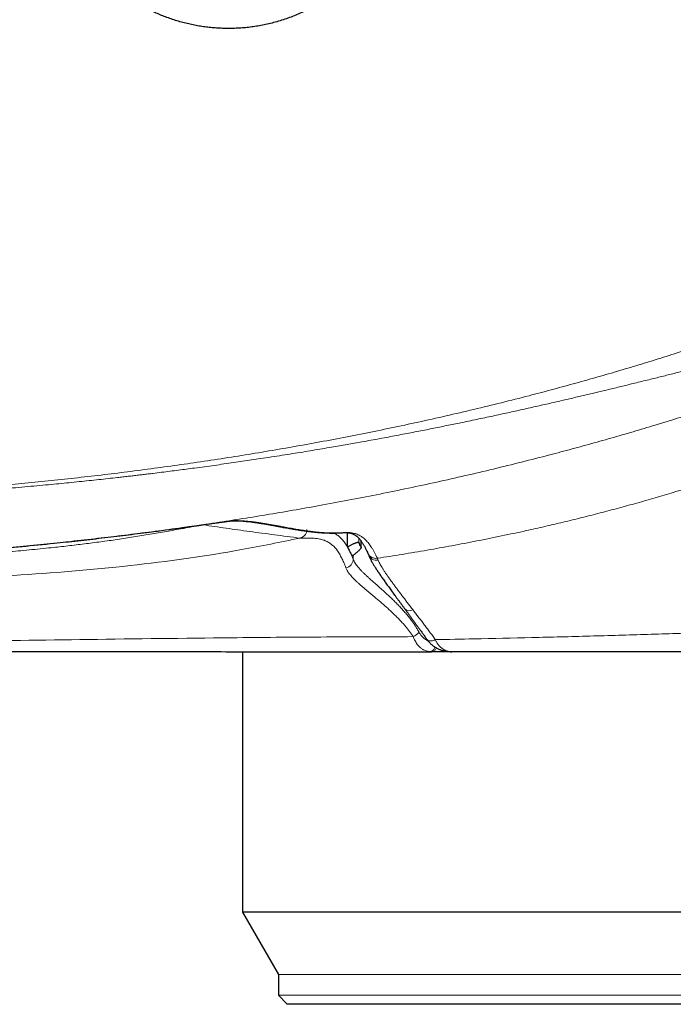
# Model space of a CAD drawing. Header units: millimetres. Extents: x 8 to 656, y 12 to 357.
# Tile 49 of 53: x 573 to 595, y 273 to 306. Entities that reach past the tile are written whole.
import ezdxf

# ---------------------------------------------------------------- set-up
doc = ezdxf.new("R2010")
doc.units = ezdxf.units.MM

msp = doc.modelspace()

# ---------------------------------------------------------------- linework, layer by layer
at = {"color": 7, "linetype": 'Continuous', "lineweight": 30}
for p, q in [((584.259, 288.473), (584.259, 288.956)), ((584.725, 288.468), (584.726, 288.459)), ((584.727, 288.459), (584.727, 288.668)), ((586.198, 286.386), (586.197, 286.387)), ((580.709, 284.931), (580.707, 276.122)), ((587.044, 284.93), (587.105, 284.93)), ((587.792, 284.93), (587.105, 284.93)), ((580.707, 276.122), (581.926, 274.009)), ((607.147, 276.117), (580.707, 276.122)), ((581.926, 274.009), (581.926, 273.309)), ((605.926, 274.004), (581.926, 274.009)), ((581.926, 273.309), (582.226, 273.009)), ((605.926, 273.304), (581.926, 273.309)), ((605.626, 273.004), (582.226, 273.009))]:
    msp.add_line(p, q, dxfattribs=at)
at = {"color": 252, "linetype": 'Continuous', "lineweight": 0}
for p, q in [((584.646, 288.625), (584.646, 288.767)), ((584.725, 288.67), (584.725, 288.468)), ((584.457, 288.193), (584.457, 288.057)), ((586.481, 286.345), (586.481, 286.345)), ((587.044, 284.93), (587.052, 284.932))]:
    msp.add_line(p, q, dxfattribs=at)
at = {"color": 252, "linetype": 'Continuous', "lineweight": 0, "flags": 128}
for points in [[(579.377, 289.219), (579.406, 289.227), (579.407, 289.227)], [(580.358, 289.361), (580.371, 289.361), (580.399, 289.364)], [(583.735, 288.947), (583.706, 288.944), (583.681, 288.944)], [(587.236, 285.338), (587.212, 285.326), (587.187, 285.316), (587.163, 285.308), (587.139, 285.302), (587.115, 285.297), (587.092, 285.294), (587.07, 285.293), (587.05, 285.294), (587.03, 285.297), (587.012, 285.302), (586.995, 285.308), (586.981, 285.317), (586.968, 285.327), (586.957, 285.338), (586.953, 285.343)]]:
    msp.add_lwpolyline(points, dxfattribs=at)
at = {"color": 252, "linetype": 'Continuous', "lineweight": 0}
for centre, radius, start, end in [((578.469, 289.087), 0.219, 2.8086, 10.1149), ((585.224, 288.381), 0.295, 204.8948, 279.9474), ((585.248, 288.318), 0.294, 200.8088, 280.3118), ((584.156, 288.065), 0.301, 280.1882, 358.5408), ((586.365, 286.547), 0.232, 223.7595, 299.8013), ((586.365, 286.547), 0.232, 223.7808, 299.8008)]:
    msp.add_arc(centre, radius, start, end, dxfattribs=at)
at = {"color": 7, "linetype": 'Continuous', "lineweight": 30}
for points, knots in [([(582.769, 306.571), (582.7, 306.54), (582.564, 306.478), (582.354, 306.395), (582.142, 306.319), (581.927, 306.252), (581.709, 306.192), (581.495, 306.142), (581.283, 306.1), (581.074, 306.067), (580.865, 306.041), (580.655, 306.023), (580.444, 306.012), (580.237, 306.008), (580.034, 306.012), (579.834, 306.022), (579.635, 306.038), (579.437, 306.061), (579.238, 306.092), (579.038, 306.129), (578.838, 306.173), (578.639, 306.224), (578.442, 306.282), (578.249, 306.346), (578.06, 306.416), (577.875, 306.492), (577.693, 306.573), (577.513, 306.661), (577.335, 306.755), (577.159, 306.856), (576.984, 306.964), (576.813, 307.079), (576.647, 307.199), (576.486, 307.323), (576.331, 307.451), (576.181, 307.584), (576.036, 307.721), (575.896, 307.863), (575.759, 308.011), (575.626, 308.165), (575.498, 308.325), (575.374, 308.489), (575.257, 308.657), (575.146, 308.828), (575.042, 309), (574.945, 309.175), (574.854, 309.352), (574.768, 309.532), (574.688, 309.717), (574.614, 309.906), (574.545, 310.1), (574.483, 310.296), (574.428, 310.493), (574.38, 310.691), (574.339, 310.888), (574.305, 311.085), (574.277, 311.282), (574.256, 311.481), (574.242, 311.681), (574.234, 311.885), (574.234, 312.09), (574.24, 312.295), (574.253, 312.5), (574.273, 312.702), (574.3, 312.902), (574.333, 313.098), (574.372, 313.294), (574.418, 313.488), (574.471, 313.682), (574.531, 313.877), (574.598, 314.071), (574.672, 314.262), (574.752, 314.451), (574.838, 314.635), (574.929, 314.815), (575.026, 314.99), (575.128, 315.161), (575.235, 315.329), (575.349, 315.495), (575.47, 315.659), (575.598, 315.819), (575.731, 315.976), (575.869, 316.128), (576.011, 316.273), (576.157, 316.412), (576.305, 316.545), (576.458, 316.674), (576.616, 316.797), (576.778, 316.915), (576.946, 317.03), (577.12, 317.139), (577.297, 317.243), (577.478, 317.34), (577.613, 317.407), (577.687, 317.442), (577.7, 317.448)], [0, 0, 0, 0, 0.011944, 0.023905, 0.035875, 0.047845, 0.059806, 0.07175, 0.082934, 0.094132, 0.105337, 0.116542, 0.12774, 0.138924, 0.149504, 0.160092, 0.170683, 0.181271, 0.191851, 0.202738, 0.213634, 0.224533, 0.235429, 0.246316, 0.256896, 0.267484, 0.278075, 0.288664, 0.299243, 0.31013, 0.321027, 0.331927, 0.342823, 0.35371, 0.364286, 0.374871, 0.385459, 0.396044, 0.40662, 0.417503, 0.428396, 0.439292, 0.450185, 0.461069, 0.471642, 0.482224, 0.492808, 0.50339, 0.513963, 0.524843, 0.535733, 0.546626, 0.557516, 0.568396, 0.578968, 0.589549, 0.600133, 0.610714, 0.621286, 0.632165, 0.643054, 0.653945, 0.664834, 0.675713, 0.686287, 0.696869, 0.707455, 0.718037, 0.728611, 0.739491, 0.750381, 0.761274, 0.772164, 0.783045, 0.793622, 0.804208, 0.814797, 0.825383, 0.83596, 0.846844, 0.857738, 0.868634, 0.879528, 0.890412, 0.900994, 0.911585, 0.922179, 0.93277, 0.943352, 0.954242, 0.96514, 0.976042, 0.986941, 0.99783, 1, 1, 1, 1]), ([(562.091, 287.885), (562.213, 287.887), (562.695, 287.894), (563.537, 287.913), (564.616, 287.945), (565.696, 287.984), (566.776, 288.031), (567.855, 288.087), (568.935, 288.15), (570.014, 288.222), (571.094, 288.303), (572.173, 288.392), (573.252, 288.49), (574.241, 288.588), (575.139, 288.684), (575.947, 288.776), (576.755, 288.873), (577.652, 288.986), (578.279, 289.071), (578.637, 289.12)], [0, 0, 0, 0, 0.022033, 0.087065, 0.15211, 0.217156, 0.282269, 0.347382, 0.41251, 0.477637, 0.542876, 0.608115, 0.673372, 0.738628, 0.787626, 0.836623, 0.885629, 0.934635, 1, 1, 1, 1]), ([(578.637, 289.12), (578.678, 289.126), (578.76, 289.137), (578.882, 289.154), (579.004, 289.171), (579.123, 289.188), (579.239, 289.204), (579.353, 289.221), (579.463, 289.236), (579.569, 289.251), (579.671, 289.266), (579.768, 289.28), (579.846, 289.291), (579.89, 289.297), (579.905, 289.299)], [0, 0, 0, 0, 0.086424, 0.173143, 0.259961, 0.346679, 0.433102, 0.519545, 0.606287, 0.693128, 0.779866, 0.866305, 0.952293, 1, 1, 1, 1]), ([(579.903, 289.299), (579.914, 289.3), (579.939, 289.304), (579.977, 289.309), (580.017, 289.315), (580.056, 289.32), (580.092, 289.325), (580.126, 289.33), (580.158, 289.335), (580.188, 289.339), (580.216, 289.342), (580.242, 289.346), (580.266, 289.349), (580.288, 289.352), (580.307, 289.354), (580.324, 289.356), (580.338, 289.358), (580.349, 289.359), (580.358, 289.36), (580.363, 289.361), (580.366, 289.361), (580.368, 289.361), (580.367, 289.361), (580.367, 289.361)], [0, 0, 0, 0, 0.040654, 0.0959, 0.151213, 0.206446, 0.261467, 0.316153, 0.370459, 0.424618, 0.479011, 0.533498, 0.587803, 0.641676, 0.694831, 0.746927, 0.79764, 0.847938, 0.891326, 0.93138, 0.9672, 0.998257, 1, 1, 1, 1]), ([(580.361, 289.361), (580.377, 289.361), (580.424, 289.362), (580.501, 289.36), (580.593, 289.357), (580.688, 289.352), (580.785, 289.344), (580.886, 289.335), (580.992, 289.322), (581.102, 289.308), (581.217, 289.291), (581.338, 289.272), (581.466, 289.251), (581.601, 289.227), (581.744, 289.201), (581.895, 289.173), (582.051, 289.144), (582.212, 289.114), (582.374, 289.086), (582.535, 289.059), (582.688, 289.035), (582.834, 289.014), (582.975, 288.996), (583.115, 288.98), (583.239, 288.968), (583.35, 288.959), (583.449, 288.952), (583.552, 288.947), (583.633, 288.945), (583.68, 288.944), (583.69, 288.944)], [0, 0, 0, 0, 0.016821, 0.047348, 0.078524, 0.110412, 0.14272, 0.176243, 0.210777, 0.246466, 0.283471, 0.321981, 0.362196, 0.404305, 0.448405, 0.494349, 0.541525, 0.589278, 0.636896, 0.683606, 0.728485, 0.766792, 0.807375, 0.845979, 0.882757, 0.909756, 0.93587, 0.962963, 0.991647, 1, 1, 1, 1]), ([(583.69, 288.944), (583.703, 288.944), (583.742, 288.943), (583.81, 288.944), (583.896, 288.946), (583.965, 288.949), (584.017, 288.952), (584.044, 288.953), (584.076, 288.955), (584.114, 288.957), (584.157, 288.958), (584.198, 288.958), (584.235, 288.958), (584.271, 288.956), (584.305, 288.952), (584.337, 288.948), (584.368, 288.941), (584.399, 288.933), (584.428, 288.923), (584.455, 288.912), (584.48, 288.9), (584.502, 288.887), (584.524, 288.874), (584.545, 288.859), (584.567, 288.842), (584.589, 288.824), (584.611, 288.803), (584.633, 288.781), (584.655, 288.757), (584.677, 288.732), (584.699, 288.705), (584.721, 288.677), (584.742, 288.647), (584.764, 288.614), (584.785, 288.582), (584.805, 288.55), (584.825, 288.516), (584.846, 288.479), (584.867, 288.439), (584.889, 288.396), (584.912, 288.35), (584.934, 288.304), (584.949, 288.271), (584.956, 288.256)], [0, 0, 0, 0, 0.022675, 0.073433, 0.124043, 0.181084, 0.203893, 0.220006, 0.235932, 0.26838, 0.300374, 0.331748, 0.362601, 0.393163, 0.424003, 0.454764, 0.486171, 0.518543, 0.551784, 0.58006, 0.605928, 0.629785, 0.652047, 0.673052, 0.693055, 0.714244, 0.734669, 0.754302, 0.773236, 0.791603, 0.809502, 0.827007, 0.844179, 0.861063, 0.877696, 0.891841, 0.906764, 0.92196, 0.937439, 0.953202, 0.969254, 0.985598, 1, 1, 1, 1]), ([(584.259, 288.473), (584.27, 288.48), (584.293, 288.493), (584.331, 288.513), (584.371, 288.535), (584.414, 288.556), (584.455, 288.576), (584.492, 288.593), (584.526, 288.607), (584.557, 288.619), (584.583, 288.627), (584.606, 288.632), (584.624, 288.634), (584.635, 288.633), (584.642, 288.63), (584.645, 288.627), (584.646, 288.625)], [0, 0, 0, 0, 0.061107, 0.12221, 0.202405, 0.282987, 0.363497, 0.443591, 0.519667, 0.59596, 0.671994, 0.748302, 0.824883, 0.901181, 0.95059, 1, 1, 1, 1]), ([(584.259, 288.473), (584.285, 288.427), (584.337, 288.336), (584.388, 288.22), (584.414, 288.162)], [0, 0, 0, 0, 0.499834, 1, 1, 1, 1]), ([(584.727, 288.457), (584.725, 288.452), (584.723, 288.443), (584.714, 288.426), (584.699, 288.406), (584.68, 288.384), (584.657, 288.359), (584.628, 288.331), (584.594, 288.301), (584.555, 288.269), (584.512, 288.235), (584.465, 288.199), (584.431, 288.175), (584.414, 288.162)], [0, 0, 0, 0, 0.083734, 0.167208, 0.250167, 0.333362, 0.416373, 0.509306, 0.602477, 0.695455, 0.796883, 0.898551, 1, 1, 1, 1]), ([(584.725, 288.468), (584.712, 288.495), (584.685, 288.551), (584.659, 288.601), (584.646, 288.625)], [0, 0, 0, 0, 0.499959, 1, 1, 1, 1]), ([(584.956, 288.256), (584.957, 288.255), (584.959, 288.25), (584.963, 288.239), (584.968, 288.227), (584.972, 288.217), (584.973, 288.214)], [0, 0, 0, 0, 0.1526389, 0.4718061, 0.8012579, 1, 1, 1, 1]), ([(584.973, 288.214), (584.973, 288.214), (584.978, 288.199), (584.99, 288.17), (585.01, 288.125), (585.031, 288.079), (585.055, 288.033), (585.079, 287.987), (585.105, 287.941), (585.132, 287.895), (585.16, 287.847), (585.19, 287.799), (585.221, 287.75), (585.254, 287.699), (585.288, 287.648), (585.323, 287.595), (585.36, 287.54), (585.398, 287.484), (585.438, 287.427), (585.479, 287.368), (585.522, 287.308), (585.565, 287.247), (585.611, 287.184), (585.658, 287.119), (585.706, 287.053), (585.755, 286.985), (585.806, 286.915), (585.859, 286.844), (585.912, 286.771), (585.968, 286.697), (586.024, 286.621), (586.082, 286.543), (586.139, 286.465), (586.178, 286.412), (586.198, 286.386)], [0, 0, 0, 0, 0.000541, 0.035035, 0.070737, 0.106652, 0.141061, 0.174597, 0.207447, 0.239786, 0.27176, 0.303484, 0.335048, 0.366086, 0.397328, 0.428538, 0.459737, 0.490935, 0.522143, 0.553365, 0.584598, 0.615842, 0.647187, 0.678833, 0.710547, 0.742352, 0.774265, 0.806308, 0.838496, 0.87085, 0.903391, 0.935981, 0.968758, 1, 1, 1, 1]), ([(586.198, 286.386), (586.2, 286.383), (586.223, 286.352), (586.266, 286.293), (586.329, 286.209), (586.392, 286.122), (586.456, 286.035), (586.521, 285.946), (586.587, 285.855), (586.654, 285.763), (586.723, 285.668), (586.791, 285.572), (586.861, 285.475), (586.914, 285.398), (586.945, 285.354), (586.953, 285.343)], [0, 0, 0, 0, 0.010173, 0.096343, 0.182769, 0.2694, 0.35618, 0.443053, 0.529538, 0.617586, 0.705857, 0.794295, 0.882834, 0.971406, 1, 1, 1, 1]), ([(586.953, 285.343), (586.96, 285.333), (586.976, 285.311), (587.001, 285.279), (587.03, 285.247), (587.06, 285.216), (587.091, 285.186), (587.124, 285.158), (587.158, 285.131), (587.194, 285.105), (587.232, 285.081), (587.271, 285.058), (587.311, 285.037), (587.352, 285.018), (587.395, 285.001), (587.438, 284.986), (587.483, 284.972), (587.529, 284.96), (587.577, 284.95), (587.626, 284.942), (587.677, 284.936), (587.728, 284.932), (587.769, 284.93), (587.793, 284.93), (587.799, 284.93)], [0, 0, 0, 0, 0.0354652, 0.0759937, 0.1170084, 0.1585581, 0.2006908, 0.2434521, 0.2868663, 0.330968, 0.3765403, 0.422414, 0.468702, 0.5155163, 0.5629757, 0.6112071, 0.6603453, 0.7105341, 0.76198, 0.8153207, 0.8692116, 0.9241623, 0.9801747, 1, 1, 1, 1]), ([(562.222, 284.935), (562.647, 284.935), (563.522, 284.935), (564.867, 284.935), (566.282, 284.934), (567.767, 284.934), (569.311, 284.934), (570.914, 284.933), (572.575, 284.933), (574.304, 284.933), (575.602, 284.932), (576.421, 284.932), (576.738, 284.932), (577.029, 284.932), (577.321, 284.932), (577.616, 284.932), (578.287, 284.932), (579.295, 284.932), (580.652, 284.931), (582.081, 284.931), (583.637, 284.931), (585.324, 284.93), (586.466, 284.93), (587.044, 284.93)], [0, 0, 0, 0, 0.051298, 0.105411, 0.16234, 0.222085, 0.284648, 0.348836, 0.415744, 0.48537, 0.557716, 0.572742, 0.584377, 0.596089, 0.607879, 0.619747, 0.631692, 0.68905, 0.741719, 0.795763, 0.861894, 0.929973, 1, 1, 1, 1]), ([(596.218, 284.928), (595.518, 284.928), (594.117, 284.928), (592.014, 284.929), (589.91, 284.929), (588.507, 284.93), (587.805, 284.93)], [0, 0, 0, 0, 0.249994, 0.49999, 0.749994, 1, 1, 1, 1])]:
    msp.add_open_spline(points, degree=3, knots=knots, dxfattribs=at)
at = {"color": 252, "linetype": 'Continuous', "lineweight": 0}
for points, knots in [([(561.366, 289.986), (561.74, 289.991), (562.488, 290.002), (563.609, 290.029), (564.73, 290.063), (565.851, 290.106), (566.971, 290.158), (568.091, 290.218), (569.21, 290.288), (570.254, 290.361), (571.223, 290.437), (572.117, 290.512), (573.011, 290.594), (573.904, 290.682), (574.799, 290.777), (575.697, 290.879), (576.597, 290.987), (577.496, 291.102), (578.394, 291.224), (579.301, 291.355), (580.217, 291.493), (581.141, 291.641), (582.063, 291.797), (582.985, 291.96), (583.905, 292.132), (584.825, 292.311), (585.742, 292.499), (586.667, 292.696), (587.599, 292.904), (588.538, 293.123), (589.474, 293.351), (590.346, 293.572), (591.154, 293.785), (591.898, 293.987), (592.641, 294.195), (593.381, 294.41), (594.124, 294.631), (594.868, 294.86), (595.614, 295.097), (596.358, 295.34), (597.1, 295.589), (597.593, 295.761), (597.839, 295.847)], [0, 0, 0, 0, 0.0302164, 0.0604337, 0.0906509, 0.1208672, 0.1510842, 0.1813022, 0.2115202, 0.2417371, 0.2659112, 0.2900862, 0.3142614, 0.3384363, 0.3626103, 0.3870417, 0.411474, 0.4359067, 0.460339, 0.4847702, 0.5099852, 0.535201, 0.5604168, 0.5856317, 0.610876, 0.6361213, 0.6613665, 0.6866108, 0.7125945, 0.7385793, 0.7645642, 0.7905478, 0.8113352, 0.8321236, 0.8529124, 0.8737007, 0.8944881, 0.9155897, 0.9366925, 0.9577957, 0.9788985, 1, 1, 1, 1]), ([(598.167, 295.045), (598.158, 295.042), (598.142, 295.037), (598.118, 295.03), (598.097, 295.024), (598.081, 295.02), (598.069, 295.018), (598.062, 295.017), (598.059, 295.017), (598.058, 295.017), (598.057, 295.018), (598.057, 295.018), (598.057, 295.018), (598.057, 295.019), (598.057, 295.02), (598.058, 295.022), (598.058, 295.023), (598.058, 295.024), (598.058, 295.024), (598.057, 295.024), (598.057, 295.025), (598.055, 295.025), (598.05, 295.025), (598.04, 295.024), (598.023, 295.02), (597.997, 295.014), (597.966, 295.006), (597.931, 294.997), (597.893, 294.986), (597.845, 294.973), (597.791, 294.958), (597.733, 294.943), (597.676, 294.928), (597.618, 294.914), (597.555, 294.899), (597.491, 294.883), (597.394, 294.859), (597.263, 294.827), (597.098, 294.786), (596.922, 294.742), (596.736, 294.696), (596.54, 294.647), (596.337, 294.596), (596.126, 294.544), (595.92, 294.492), (595.72, 294.442), (595.525, 294.394), (595.325, 294.344), (595.117, 294.292), (594.904, 294.239), (594.684, 294.185), (594.458, 294.129), (594.223, 294.071), (593.997, 294.016), (593.779, 293.963), (593.572, 293.912), (593.358, 293.86), (593.138, 293.807), (592.927, 293.756), (592.727, 293.709), (592.538, 293.664), (592.345, 293.618), (592.146, 293.571), (591.94, 293.522), (591.727, 293.473), (591.508, 293.422), (591.283, 293.37), (591.052, 293.317), (590.813, 293.263), (590.568, 293.207), (590.314, 293.15), (590.063, 293.094), (589.813, 293.039), (589.565, 292.985), (589.309, 292.93), (589.046, 292.873), (588.775, 292.816), (588.496, 292.757), (588.23, 292.701), (587.979, 292.649), (587.742, 292.601), (587.499, 292.552), (587.25, 292.502), (586.997, 292.451), (586.738, 292.4), (586.475, 292.349), (586.205, 292.297), (585.928, 292.245), (585.644, 292.191), (585.352, 292.137), (585.053, 292.082), (584.769, 292.031), (584.499, 291.983), (584.246, 291.938), (583.987, 291.893), (583.707, 291.845), (583.405, 291.793), (583.079, 291.739), (582.744, 291.684), (582.401, 291.628), (582.048, 291.572), (581.686, 291.516), (581.342, 291.463), (581.017, 291.415), (580.711, 291.369), (580.399, 291.324), (580.081, 291.279), (579.755, 291.233), (579.422, 291.187), (579.108, 291.145), (578.812, 291.106), (578.536, 291.07), (578.255, 291.034), (577.968, 290.998), (577.72, 290.967), (577.513, 290.942), (577.349, 290.923), (577.183, 290.903), (577.012, 290.883), (576.835, 290.862), (576.657, 290.842), (576.435, 290.816), (576.165, 290.786), (575.844, 290.751), (575.515, 290.716), (575.181, 290.681), (574.842, 290.647), (574.496, 290.613), (574.131, 290.578), (573.745, 290.542), (573.339, 290.505), (572.925, 290.469), (572.504, 290.433), (572.074, 290.398), (571.636, 290.364), (571.19, 290.331), (570.728, 290.298), (570.251, 290.265), (569.756, 290.233), (569.253, 290.202), (568.74, 290.173), (568.217, 290.144), (567.711, 290.119), (567.222, 290.096), (566.75, 290.075), (566.272, 290.056), (565.786, 290.038), (565.294, 290.021), (564.793, 290.006), (564.301, 289.992), (563.815, 289.981), (563.338, 289.97), (562.854, 289.962), (562.364, 289.954), (561.868, 289.949), (561.534, 289.946), (561.367, 289.945)], [0, 0, 0, 0, 0.000749, 0.001366, 0.00201, 0.002469, 0.002775, 0.002957, 0.003012, 0.00305, 0.003064, 0.003077, 0.003088, 0.0031, 0.003125, 0.003209, 0.003234, 0.003246, 0.003258, 0.00327, 0.003283, 0.003318, 0.00344, 0.003636, 0.004161, 0.004879, 0.005753, 0.006747, 0.007823, 0.008945, 0.010711, 0.012353, 0.013784, 0.015492, 0.01717, 0.018975, 0.020811, 0.025244, 0.029834, 0.034592, 0.039838, 0.045263, 0.050892, 0.056728, 0.062787, 0.067998, 0.073377, 0.078933, 0.084675, 0.090616, 0.096656, 0.102906, 0.109385, 0.116123, 0.121683, 0.127406, 0.133308, 0.139396, 0.145678, 0.150759, 0.155971, 0.161309, 0.16679, 0.172445, 0.178343, 0.184367, 0.19055, 0.196924, 0.203488, 0.210244, 0.217202, 0.224374, 0.231003, 0.237814, 0.244813, 0.252028, 0.259478, 0.267126, 0.274995, 0.281332, 0.28782, 0.294465, 0.301273, 0.308249, 0.31527, 0.322464, 0.32984, 0.337399, 0.345154, 0.353116, 0.361279, 0.369626, 0.376365, 0.383308, 0.390346, 0.397509, 0.406158, 0.415029, 0.424123, 0.433453, 0.443026, 0.452849, 0.462932, 0.471042, 0.479322, 0.487776, 0.496408, 0.505224, 0.514227, 0.523426, 0.530777, 0.538242, 0.545827, 0.553578, 0.561483, 0.565929, 0.570348, 0.57479, 0.579377, 0.584234, 0.589105, 0.593809, 0.602213, 0.610928, 0.619816, 0.628811, 0.637963, 0.647278, 0.656749, 0.667483, 0.67842, 0.689563, 0.700913, 0.712475, 0.724251, 0.736245, 0.748458, 0.761492, 0.774772, 0.788302, 0.802085, 0.816121, 0.830415, 0.842871, 0.855518, 0.868357, 0.881388, 0.894612, 0.908028, 0.921638, 0.934283, 0.947092, 0.960062, 0.97319, 0.986516, 1, 1, 1, 1]), ([(598.571, 293.869), (598.571, 293.869), (598.326, 293.783), (597.835, 293.612), (597.096, 293.362), (596.355, 293.118), (595.612, 292.881), (594.867, 292.65), (594.119, 292.425), (593.369, 292.206), (592.617, 291.994), (591.863, 291.787), (591.043, 291.569), (590.157, 291.342), (589.203, 291.108), (588.248, 290.883), (587.289, 290.667), (586.329, 290.46), (585.366, 290.262), (584.401, 290.073), (583.455, 289.896), (582.529, 289.731), (581.622, 289.577), (580.715, 289.431), (579.806, 289.291), (578.896, 289.159), (577.984, 289.034), (577.071, 288.915), (576.156, 288.804), (575.241, 288.699), (574.325, 288.601), (573.408, 288.509), (572.427, 288.418), (571.382, 288.329), (570.273, 288.244), (569.163, 288.169), (568.053, 288.102), (566.942, 288.043), (565.829, 287.994), (564.716, 287.952), (563.603, 287.919), (562.489, 287.894), (561.746, 287.884), (561.375, 287.879)], [0, 0, 0, 0, 0.000002, 0.02062, 0.041239, 0.061859, 0.082478, 0.103096, 0.123751, 0.144408, 0.165064, 0.18572, 0.206376, 0.232322, 0.25827, 0.284218, 0.310165, 0.336149, 0.362135, 0.38812, 0.414105, 0.438398, 0.462692, 0.486987, 0.511282, 0.535577, 0.55987, 0.584215, 0.608562, 0.63291, 0.657257, 0.681604, 0.70595, 0.735331, 0.764714, 0.794097, 0.823479, 0.852861, 0.882288, 0.911716, 0.941145, 0.970573, 1, 1, 1, 1]), ([(595.292, 290.317), (595.41, 290.352), (595.647, 290.424), (596.001, 290.533), (596.354, 290.642), (596.707, 290.753), (597.059, 290.865), (597.371, 290.965), (597.643, 291.053), (597.876, 291.129), (598.03, 291.18), (598.107, 291.205)], [0, 0, 0, 0, 0.124219, 0.248437, 0.37295, 0.497462, 0.622924, 0.748385, 0.832255, 0.916131, 1, 1, 1, 1]), ([(585.275, 288.09), (585.556, 288.134), (586.118, 288.221), (586.959, 288.364), (587.8, 288.514), (588.639, 288.674), (589.476, 288.844), (590.243, 289.008), (590.939, 289.164), (591.565, 289.311), (592.19, 289.463), (592.813, 289.622), (593.435, 289.786), (594.056, 289.956), (594.675, 290.132), (595.087, 290.255), (595.292, 290.317)], [0, 0, 0, 0, 0.083088, 0.166178, 0.249265, 0.332445, 0.415627, 0.498807, 0.561405, 0.624006, 0.686607, 0.749204, 0.811902, 0.874603, 0.937304, 1, 1, 1, 1]), ([(578.687, 289.098), (578.503, 289.064), (578.135, 288.995), (577.581, 288.9), (577.027, 288.81), (576.471, 288.726), (575.914, 288.648), (575.356, 288.576), (574.797, 288.509), (574.175, 288.44), (573.49, 288.371), (572.741, 288.305), (571.992, 288.247), (571.242, 288.198), (570.492, 288.156), (569.739, 288.121), (568.984, 288.093), (568.225, 288.072), (567.644, 288.06), (567.315, 288.057), (567.24, 288.057)], [0, 0, 0, 0, 0.048811, 0.097626, 0.14644, 0.195252, 0.244149, 0.293049, 0.341948, 0.390845, 0.456122, 0.521406, 0.586695, 0.651985, 0.717272, 0.782551, 0.848448, 0.914349, 0.980253, 1, 1, 1, 1]), ([(579.377, 289.219), (579.375, 289.219), (579.37, 289.22), (579.351, 289.217), (579.325, 289.214), (579.291, 289.209), (579.249, 289.202), (579.2, 289.193), (579.145, 289.183), (579.084, 289.172), (579.018, 289.16), (578.948, 289.147), (578.873, 289.133), (578.804, 289.12), (578.742, 289.108), (578.706, 289.101), (578.687, 289.098)], [0, 0, 0, 0, 0.073595, 0.147431, 0.221029, 0.294697, 0.368601, 0.442276, 0.516716, 0.591388, 0.665836, 0.741819, 0.818037, 0.894027, 0.947013, 1, 1, 1, 1]), ([(582.652, 288.772), (582.507, 288.791), (582.216, 288.828), (581.788, 288.884), (581.367, 288.939), (580.956, 288.995), (580.554, 289.052), (580.158, 289.108), (579.766, 289.164), (579.507, 289.201), (579.377, 289.219)], [0, 0, 0, 0, 0.124998, 0.249995, 0.374994, 0.499993, 0.624994, 0.749996, 0.874998, 1, 1, 1, 1]), ([(579.905, 289.299), (579.918, 289.301), (579.96, 289.307), (580.023, 289.316), (580.096, 289.326), (580.161, 289.335), (580.219, 289.343), (580.269, 289.35), (580.312, 289.355), (580.347, 289.359), (580.372, 289.362), (580.39, 289.364), (580.396, 289.364), (580.399, 289.364)], [0, 0, 0, 0, 0.044307, 0.143511, 0.242594, 0.34133, 0.438757, 0.536526, 0.634409, 0.732173, 0.829595, 0.914798, 1, 1, 1, 1]), ([(580.399, 289.364), (580.413, 289.365), (580.482, 289.365), (580.605, 289.363), (580.77, 289.354), (580.935, 289.34), (581.1, 289.321), (581.297, 289.294), (581.527, 289.256), (581.791, 289.209), (582.035, 289.163), (582.26, 289.122), (582.465, 289.086), (582.671, 289.052), (582.866, 289.022), (583.049, 288.998), (583.219, 288.978), (583.389, 288.962), (583.561, 288.951), (583.677, 288.948), (583.735, 288.947)], [0, 0, 0, 0, 0.012947, 0.064736, 0.116526, 0.168315, 0.220105, 0.271894, 0.352794, 0.433694, 0.514593, 0.575268, 0.635943, 0.696618, 0.757292, 0.805834, 0.854375, 0.902917, 0.951459, 1, 1, 1, 1]), ([(580.833, 289.339), (580.953, 289.322), (581.149, 289.295), (581.351, 289.267), (581.43, 289.256)], [0, 0, 0, 0, 0.610343, 1, 1, 1, 1]), ([(582.652, 288.772), (581.995, 288.637), (580.095, 288.248), (576.861, 287.802), (572.917, 287.475), (568.832, 287.35), (564.646, 287.391), (561.83, 287.552), (560.41, 287.633)], [0, 0, 0, 0, 0.090083, 0.260461, 0.437978, 0.621277, 0.80906, 1, 1, 1, 1]), ([(584.209, 287.769), (584.197, 287.8), (584.174, 287.862), (584.139, 287.946), (584.103, 288.024), (584.068, 288.096), (584.029, 288.169), (583.988, 288.242), (583.943, 288.313), (583.898, 288.378), (583.852, 288.435), (583.807, 288.485), (583.761, 288.529), (583.714, 288.567), (583.662, 288.605), (583.605, 288.64), (583.543, 288.672), (583.48, 288.698), (583.417, 288.719), (583.354, 288.735), (583.276, 288.751), (583.184, 288.763), (583.076, 288.77), (582.978, 288.772), (582.889, 288.769), (582.81, 288.765), (582.731, 288.765), (582.678, 288.768), (582.652, 288.772), (582.652, 288.772)], [0, 0, 0, 0, 0.023646, 0.047294, 0.070944, 0.094595, 0.118242, 0.147896, 0.177553, 0.207209, 0.236864, 0.266503, 0.296143, 0.325784, 0.355424, 0.394983, 0.434543, 0.474103, 0.513685, 0.553267, 0.592849, 0.660705, 0.728561, 0.796417, 0.847312, 0.898208, 0.949103, 0.999997, 1, 1, 1, 1]), ([(583.735, 288.947), (583.777, 288.947), (583.861, 288.947), (583.987, 288.952), (584.097, 288.957), (584.19, 288.961), (584.267, 288.961), (584.343, 288.958), (584.42, 288.949), (584.493, 288.934), (584.562, 288.914), (584.626, 288.888), (584.685, 288.858), (584.739, 288.824), (584.788, 288.79), (584.836, 288.749), (584.885, 288.703), (584.934, 288.652), (584.982, 288.593), (585.031, 288.528), (585.08, 288.456), (585.129, 288.376), (585.178, 288.288), (585.226, 288.193), (585.259, 288.124), (585.275, 288.09)], [0, 0, 0, 0, 0.083138, 0.166277, 0.249415, 0.2993, 0.349186, 0.399071, 0.448955, 0.498838, 0.540471, 0.582106, 0.623739, 0.655028, 0.686317, 0.717607, 0.748895, 0.780229, 0.811565, 0.842901, 0.874234, 0.905674, 0.937117, 0.968559, 1, 1, 1, 1]), ([(583.804, 288.944), (583.813, 288.939), (583.844, 288.924), (583.89, 288.895), (583.942, 288.858), (583.989, 288.819), (584.036, 288.775), (584.082, 288.726), (584.127, 288.672), (584.171, 288.612), (584.215, 288.546), (584.244, 288.498), (584.259, 288.473)], [0, 0, 0, 0, 0.063078, 0.200388, 0.303452, 0.40652, 0.509586, 0.612648, 0.709483, 0.806324, 0.903165, 1, 1, 1, 1]), ([(584.414, 288.162), (584.421, 288.146), (584.435, 288.112), (584.45, 288.076), (584.457, 288.057)], [0, 0, 0, 0, 0.4999802, 1, 1, 1, 1]), ([(585.275, 288.09), (585.279, 288.08), (585.288, 288.062), (585.296, 288.04), (585.301, 288.029)], [0, 0, 0, 0, 0.4999, 1, 1, 1, 1]), ([(586.486, 285.439), (586.486, 285.439), (586.464, 285.472), (586.421, 285.537), (586.353, 285.629), (586.284, 285.717), (586.206, 285.812), (586.118, 285.911), (586.022, 286.014), (585.92, 286.117), (585.814, 286.221), (585.704, 286.325), (585.596, 286.423), (585.491, 286.516), (585.388, 286.605), (585.288, 286.691), (585.19, 286.773), (585.096, 286.852), (585.006, 286.927), (584.915, 287.002), (584.825, 287.079), (584.736, 287.155), (584.653, 287.228), (584.577, 287.298), (584.506, 287.366), (584.442, 287.431), (584.385, 287.495), (584.334, 287.556), (584.29, 287.615), (584.256, 287.67), (584.228, 287.721), (584.216, 287.753), (584.209, 287.769)], [0, 0, 0, 0, 0.000009, 0.021034, 0.042084, 0.063142, 0.08418, 0.112933, 0.1417, 0.17046, 0.204382, 0.238333, 0.272302, 0.306267, 0.340202, 0.375, 0.40982, 0.444649, 0.479472, 0.514274, 0.555108, 0.595968, 0.636839, 0.677703, 0.71854, 0.760245, 0.801975, 0.843714, 0.885445, 0.927151, 0.963576, 1, 1, 1, 1]), ([(584.457, 288.057), (584.466, 288.036), (584.483, 287.994), (584.522, 287.928), (584.569, 287.859), (584.625, 287.788), (584.687, 287.718), (584.753, 287.649), (584.822, 287.58), (584.897, 287.508), (584.978, 287.434), (585.065, 287.355), (585.154, 287.277), (585.241, 287.2), (585.328, 287.123), (585.419, 287.043), (585.512, 286.959), (585.61, 286.869), (585.711, 286.775), (585.815, 286.675), (585.922, 286.569), (586.03, 286.457), (586.134, 286.345), (586.233, 286.233), (586.326, 286.121), (586.411, 286.012), (586.488, 285.907), (586.555, 285.807), (586.621, 285.702), (586.663, 285.628), (586.684, 285.59)], [0, 0, 0, 0, 0.046933, 0.093902, 0.140881, 0.187848, 0.23478, 0.274937, 0.315128, 0.355333, 0.395538, 0.435724, 0.475878, 0.509994, 0.54413, 0.578271, 0.612403, 0.646517, 0.681393, 0.716302, 0.751215, 0.786108, 0.820971, 0.850479, 0.879997, 0.909498, 0.932117, 0.95476, 0.977394, 1, 1, 1, 1]), ([(585.301, 288.029), (585.308, 288.011), (585.322, 287.976), (585.353, 287.915), (585.389, 287.849), (585.432, 287.776), (585.481, 287.698), (585.537, 287.613), (585.6, 287.521), (585.668, 287.423), (585.742, 287.32), (585.817, 287.218), (585.892, 287.117), (585.967, 287.017), (586.045, 286.914), (586.126, 286.808), (586.21, 286.697), (586.298, 286.583), (586.388, 286.466), (586.45, 286.386), (586.481, 286.345)], [0, 0, 0, 0, 0.057914, 0.115887, 0.173884, 0.231864, 0.289783, 0.349687, 0.409646, 0.469628, 0.529595, 0.589506, 0.640516, 0.691545, 0.742575, 0.793587, 0.845181, 0.896792, 0.948404, 1, 1, 1, 1]), ([(586.481, 286.345), (586.51, 286.307), (586.569, 286.23), (586.66, 286.111), (586.752, 285.989), (586.846, 285.865), (586.942, 285.737), (587.039, 285.607), (587.137, 285.474), (587.203, 285.383), (587.236, 285.338)], [0, 0, 0, 0, 0.124369, 0.248739, 0.373366, 0.497993, 0.623373, 0.748753, 0.874376, 1, 1, 1, 1]), ([(562.198, 285.213), (563.625, 285.218), (566.524, 285.229), (570.956, 285.283), (575.577, 285.347), (579.731, 285.398), (583.395, 285.431), (585.443, 285.436), (586.485, 285.439)], [0, 0, 0, 0, 0.175988, 0.357545, 0.546947, 0.746513, 0.871007, 1, 1, 1, 1]), ([(587.052, 284.932), (587.052, 284.932), (587.035, 284.934), (587, 284.938), (586.949, 284.95), (586.898, 284.966), (586.852, 284.987), (586.811, 285.009), (586.774, 285.033), (586.738, 285.061), (586.699, 285.096), (586.656, 285.14), (586.612, 285.195), (586.57, 285.258), (586.536, 285.321), (586.507, 285.382), (586.492, 285.42), (586.485, 285.439), (586.485, 285.439)], [0, 0, 0, 0, 0.000054, 0.07546, 0.151077, 0.227381, 0.303939, 0.3636, 0.4234, 0.483648, 0.54406, 0.626765, 0.709963, 0.794847, 0.88038, 0.940032, 0.99995, 1, 1, 1, 1]), ([(586.683, 285.59), (586.691, 285.576), (586.706, 285.549), (586.735, 285.506), (586.77, 285.462), (586.813, 285.417), (586.858, 285.378), (586.903, 285.345), (586.945, 285.319), (586.972, 285.306), (586.986, 285.299)], [0, 0, 0, 0, 0.09868, 0.19782, 0.338661, 0.480554, 0.625371, 0.771039, 0.888354, 1, 1, 1, 1]), ([(587.236, 285.338), (587.673, 285.346), (588.763, 285.368), (590.506, 285.407), (592.137, 285.449), (593.442, 285.485), (594.42, 285.514), (595.398, 285.545), (596.049, 285.567), (596.375, 285.578)], [0, 0, 0, 0, 0.143418, 0.357554, 0.571693, 0.678768, 0.785843, 0.892922, 1, 1, 1, 1]), ([(587.052, 284.932), (587.079, 284.939), (587.131, 284.951), (587.194, 285.01), (587.217, 285.064), (587.225, 285.085)], [0, 0, 0, 0, 0.3799768, 0.7599536, 1, 1, 1, 1]), ([(587.236, 285.338), (587.242, 285.324), (587.255, 285.297), (587.276, 285.259), (587.298, 285.222), (587.325, 285.182), (587.358, 285.14), (587.393, 285.102), (587.426, 285.071), (587.456, 285.046), (587.487, 285.024), (587.519, 285.004), (587.552, 284.986), (587.586, 284.971), (587.621, 284.958), (587.657, 284.948), (587.699, 284.938), (587.749, 284.931), (587.786, 284.93), (587.805, 284.93)], [0, 0, 0, 0, 0.048058, 0.096254, 0.145026, 0.193923, 0.268731, 0.343919, 0.394496, 0.448299, 0.502314, 0.55643, 0.611229, 0.66612, 0.72167, 0.777305, 0.833107, 0.916434, 1, 1, 1, 1]), ([(587.105, 284.93), (587.105, 284.93), (587.087, 284.93), (587.07, 284.931), (587.052, 284.932), (587.052, 284.932)], [0, 0, 0, 0, 0.000664, 0.999336, 1, 1, 1, 1]), ([(587.105, 284.93), (587.132, 284.935), (587.186, 284.944), (587.245, 284.997), (587.265, 285.044), (587.271, 285.058)], [0, 0, 0, 0, 0.4137563, 0.8275125, 1, 1, 1, 1])]:
    msp.add_open_spline(points, degree=3, knots=knots, dxfattribs=at)
for points in [[(582.652, 288.772), (582.684, 288.782), (582.749, 288.803), (582.825, 288.874), (582.877, 288.963), (582.884, 289.031), (582.887, 289.065)], [(586.486, 285.439), (586.506, 285.449), (586.545, 285.468), (586.6, 285.506), (586.648, 285.547), (586.672, 285.576), (586.684, 285.59)]]:
    msp.add_open_spline(points, degree=3, dxfattribs=at)

doc.saveas('drawing.dxf')
